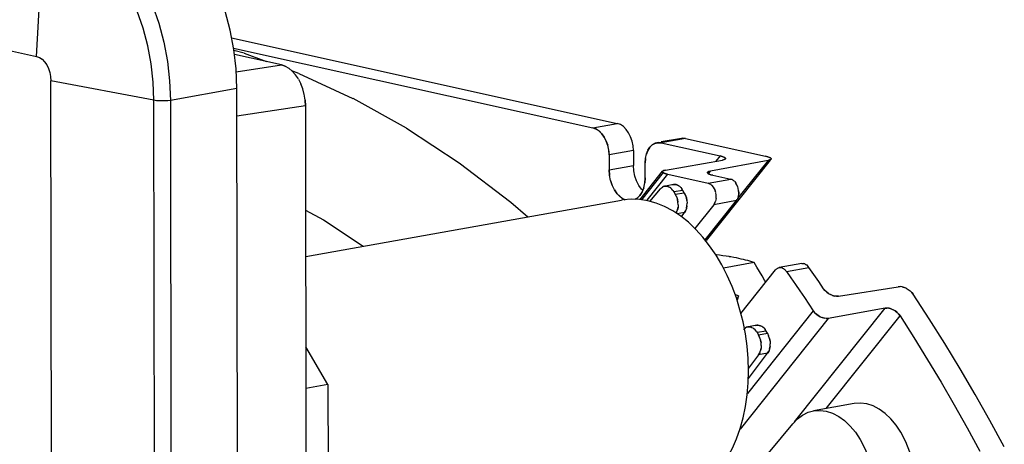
# Model space of a CAD drawing. Header units: inches. Extents: x 0 to 56.7, y 0 to 36.7.
# Tile 28 of 29: x 46.8 to 50, y 20.2 to 21.6. Entities that reach past the tile are written whole.
import ezdxf

# ---------------------------------------------------------------- set-up
doc = ezdxf.new("R2010")
doc.units = ezdxf.units.IN
doc.header["$LTSCALE"] = 3.116667
doc.header["$MEASUREMENT"] = 0
doc.layers.get('0').update_dxf_attribs({"linetype": 'CONTINUOUS'})

msp = doc.modelspace()

# ---------------------------------------------------------------- linework, layer by layer
at = {"color": 6, "linetype": 'Continuous'}
for p, q in [((39.11, 23.2048), (46.8628, 21.487)), ((46.8628, 21.487), (46.8895, 21.9466)), ((47.4991, 21.5474), (48.7563, 21.2688)), ((47.5054, 21.5143), (48.6769, 21.2547)), ((47.6611, 21.4596), (47.5081, 21.4934)), ((47.5139, 21.4371), (47.6611, 21.4596)), ((46.9062, 21.4349), (46.9089, 21.4215)), ((46.9089, 21.4215), (46.9099, 21.4074)), ((46.9258, 9.986), (46.9099, 21.4074)), ((47.2458, 21.3439), (46.9099, 21.4074)), ((47.5161, 21.3824), (47.2993, 21.3437)), ((47.532, 9.9611), (47.5161, 21.3824)), ((47.2617, 9.9225), (47.2458, 21.3439)), ((47.2993, 21.3437), (47.3152, 9.9224)), ((47.7398, 21.3264), (47.5162, 21.2923)), ((47.7398, 21.3264), (47.7549, 10.4988)), ((48.6769, 21.2547), (48.7563, 21.2688)), ((48.9652, 21.2199), (48.8991, 21.2081)), ((48.9789, 21.2195), (48.8996, 21.2054)), ((48.9789, 21.2195), (49.24, 21.1617)), ((48.8996, 21.2054), (49.0914, 21.1629)), ((48.8088, 21.1801), (48.7294, 21.1659)), ((48.7294, 21.1659), (48.7295, 21.1177)), ((48.8088, 21.1801), (48.8088, 21.1318)), ((49.0914, 21.1629), (49.0776, 21.1456)), ((48.7295, 21.1177), (48.8088, 21.1318)), ((48.8473, 21.0916), (48.8473, 21.1398)), ((48.9138, 21.1164), (49.099, 21.1494)), ((49.2553, 21.1494), (49.0463, 20.8872)), ((49.2481, 21.1483), (49.0603, 21.1131)), ((49.2481, 21.1483), (49.1488, 21.0238)), ((48.8308, 21.0207), (48.9041, 21.1127)), ((48.8368, 21.0197), (48.9073, 21.1082)), ((48.854, 21.0183), (48.9215, 21.1029)), ((48.9215, 21.1029), (49.0527, 21.0739)), ((49.0536, 21.1048), (49.0603, 21.1131)), ((49.0684, 21.0998), (49.1262, 21.087)), ((48.9399, 21.0693), (48.9185, 21.0655)), ((49.0527, 21.0739), (49.1262, 21.087)), ((48.8392, 21.0498), (48.8351, 21.054)), ((48.8629, 21.0147), (48.8969, 21.0557)), ((48.9704, 21.0506), (48.941, 21.0454)), ((48.941, 21.0454), (48.9455, 21.0378)), ((48.9455, 21.0378), (48.9749, 21.043)), ((48.9749, 21.043), (48.9704, 21.0506)), ((49.0713, 21.0039), (49.0095, 20.9264)), ((49.0433, 20.8896), (49.1448, 21.017)), ((49.1448, 21.017), (49.0713, 21.0039)), ((48.9753, 20.978), (48.952, 20.9739)), ((48.9652, 20.9648), (48.9753, 20.978)), ((49.3576, 20.812), (49.2841, 20.7989)), ((49.1594, 20.6498), (49.2725, 20.7915)), ((49.3063, 20.788), (49.3076, 20.7863)), ((49.3076, 20.7863), (49.3811, 20.7995)), ((49.3971, 20.7765), (49.3811, 20.7995)), ((49.4131, 20.7534), (49.3971, 20.7765)), ((49.429, 20.7302), (49.4131, 20.7534)), ((49.4779, 20.7058), (49.6723, 20.7366)), ((49.3662, 20.7014), (49.3951, 20.6583)), ((49.3951, 20.6583), (49.1805, 20.3891)), ((49.3342, 20.2964), (49.6294, 20.6667)), ((49.4374, 20.3396), (49.6784, 20.6418)), ((49.6294, 20.6667), (49.4442, 20.6336)), ((49.4442, 20.6336), (49.1565, 20.2728)), ((49.2109, 20.611), (49.1894, 20.6072)), ((49.2413, 20.5923), (49.2119, 20.5871)), ((49.2119, 20.5871), (49.2164, 20.5795)), ((49.2164, 20.5795), (49.2458, 20.5848)), ((49.2458, 20.5848), (49.2413, 20.5923)), ((47.813, 20.4177), (47.7409, 20.5403)), ((49.1837, 20.4379), (49.2463, 20.5198)), ((49.2169, 20.5145), (49.184, 20.4716)), ((49.2463, 20.5198), (49.2169, 20.5145)), ((47.813, 20.4177), (47.7411, 20.4049)), ((47.813, 20.4177), (47.8255, 11.4479)), ((49.5286, 20.3559), (49.3963, 20.3323)), ((49.3786, 20.3274), (49.3963, 20.3323)), ((49.0445, 19.9488), (49.3284, 20.2904)), ((49.697, 20.231), (49.681, 20.2624))]:
    msp.add_line(p, q, dxfattribs=at)
at = {"color": 7, "linetype": 'Continuous'}
for p, q in [((47.54, 21.4971), (47.5067, 21.5062)), ((47.5396, 21.4972), (47.613, 21.4702)), ((47.6734, 21.4554), (47.6611, 21.4596)), ((47.6611, 21.4596), (47.6738, 21.4551)), ((47.6734, 21.4554), (47.6858, 21.4482)), ((47.6967, 21.439), (47.6856, 21.4483)), ((47.6858, 21.4482), (47.6969, 21.4388)), ((47.7179, 21.4317), (47.6957, 21.4399)), ((47.7073, 21.4272), (47.6969, 21.4388)), ((47.7167, 21.4134), (47.7074, 21.4271)), ((47.7167, 21.4133), (47.7246, 21.398)), ((47.7178, 21.4317), (47.8947, 21.3501)), ((47.7311, 21.3809), (47.7246, 21.398)), ((47.7359, 21.3631), (47.731, 21.3814)), ((48.0695, 21.2528), (47.8948, 21.3501)), ((47.7386, 21.3454), (47.7398, 21.3264)), ((48.6871, 21.2509), (48.6769, 21.2547)), ((48.6769, 21.2547), (48.6878, 21.2504)), ((48.6871, 21.2509), (48.6973, 21.2441)), ((48.706, 21.2352), (48.697, 21.2444)), ((48.6976, 21.2439), (48.7061, 21.2351)), ((48.714, 21.2239), (48.7061, 21.2351)), ((48.7064, 21.2349), (48.714, 21.2239)), ((48.714, 21.2239), (48.7203, 21.2113)), ((48.7205, 21.2107), (48.7141, 21.2237)), ((48.7203, 21.2113), (48.7251, 21.1973)), ((48.7254, 21.1963), (48.7205, 21.2107)), ((48.8625, 21.191), (48.8561, 21.1807)), ((48.8562, 21.1812), (48.8625, 21.1909)), ((48.8625, 21.1909), (48.8701, 21.1986)), ((48.8705, 21.1988), (48.8627, 21.1911)), ((48.8701, 21.1986), (48.8789, 21.2037)), ((48.8795, 21.2039), (48.8705, 21.1988)), ((48.8789, 21.2037), (48.8887, 21.2059)), ((48.8858, 21.2057), (48.8795, 21.2039)), ((48.8887, 21.2059), (48.8996, 21.2054)), ((48.7281, 21.1822), (48.7294, 21.1659)), ((48.8473, 21.1398), (48.8485, 21.1555)), ((48.8483, 21.1546), (48.8473, 21.1398)), ((48.8483, 21.1546), (48.8515, 21.1693)), ((48.8561, 21.1807), (48.8512, 21.1684)), ((48.8515, 21.1693), (48.8561, 21.1808)), ((49.0914, 21.1629), (49.0984, 21.1611)), ((49.0983, 21.161), (49.0914, 21.1629)), ((49.1036, 21.1592), (49.0983, 21.161)), ((49.1071, 21.1574), (49.1036, 21.1592)), ((49.1089, 21.1555), (49.1072, 21.1573)), ((49.1072, 21.1573), (49.109, 21.1555)), ((49.1092, 21.1538), (49.109, 21.1555)), ((49.109, 21.1554), (49.1091, 21.1537)), ((49.2469, 21.16), (49.24, 21.1617)), ((49.1076, 21.1522), (49.1091, 21.1537)), ((49.1088, 21.1531), (49.1076, 21.1522)), ((49.1091, 21.1536), (49.1088, 21.1531)), ((49.2529, 21.1495), (49.2481, 21.1483)), ((49.2561, 21.1509), (49.2529, 21.1495)), ((49.2563, 21.151), (49.2574, 21.1519)), ((48.7295, 21.1177), (48.7309, 21.0994)), ((48.846, 21.0739), (48.8473, 21.0916)), ((48.8473, 21.0916), (48.8462, 21.0749)), ((48.9041, 21.1127), (48.9036, 21.1116)), ((48.9036, 21.1116), (48.9039, 21.1103)), ((48.9039, 21.1103), (48.9037, 21.1116)), ((48.9044, 21.1097), (48.9039, 21.1103)), ((48.9055, 21.1138), (48.9041, 21.1127)), ((48.9069, 21.1078), (48.9081, 21.1071)), ((48.9095, 21.1065), (48.9111, 21.1059)), ((48.9104, 21.1156), (48.9138, 21.1164)), ((48.919, 21.1035), (48.9168, 21.1041)), ((48.9191, 21.1035), (48.9215, 21.1029)), ((49.0506, 21.1087), (49.0509, 21.1071)), ((49.0507, 21.1089), (49.051, 21.1095)), ((49.0508, 21.1071), (49.0507, 21.1088)), ((49.0563, 21.1034), (49.0615, 21.1016)), ((49.0615, 21.1016), (49.0684, 21.0998)), ((49.0684, 21.0998), (49.0615, 21.1015)), ((48.7395, 21.0672), (48.734, 21.0835)), ((48.7343, 21.0824), (48.7397, 21.0666)), ((48.7468, 21.0525), (48.7395, 21.0671)), ((48.8372, 21.045), (48.8426, 21.0584)), ((48.8429, 21.0593), (48.8375, 21.0455)), ((48.8426, 21.0584), (48.8462, 21.0749)), ((48.9, 21.0588), (48.8969, 21.0557)), ((48.9001, 21.0589), (48.9034, 21.0613)), ((48.907, 21.0631), (48.9034, 21.0613)), ((48.9105, 21.0641), (48.907, 21.0631)), ((48.907, 21.0631), (48.9107, 21.0641)), ((48.9147, 21.0644), (48.9105, 21.0641)), ((48.9108, 21.0641), (48.9147, 21.0643)), ((48.9188, 21.0638), (48.9147, 21.0644)), ((48.9147, 21.0643), (48.9188, 21.0638)), ((48.9229, 21.0625), (48.9188, 21.0638)), ((48.9308, 21.0577), (48.9269, 21.0604)), ((48.9364, 21.0683), (48.9399, 21.0693)), ((48.9399, 21.0693), (48.9441, 21.0696)), ((48.9481, 21.0691), (48.9441, 21.0696)), ((48.9441, 21.0696), (48.9481, 21.0691)), ((48.9481, 21.0691), (48.9522, 21.0678)), ((48.9602, 21.0629), (48.9563, 21.0657)), ((48.9639, 21.0594), (48.9602, 21.0629)), ((48.9639, 21.0594), (48.9673, 21.0553)), ((49.055, 21.0732), (49.0527, 21.0739)), ((49.055, 21.0732), (49.0573, 21.0723)), ((49.0695, 21.0612), (49.0657, 21.0659)), ((49.1392, 21.079), (49.143, 21.0743)), ((49.1508, 21.0563), (49.1489, 21.0628)), ((48.7558, 21.0397), (48.7468, 21.0525)), ((48.7468, 21.0525), (48.7554, 21.0401)), ((48.7554, 21.0401), (48.7653, 21.03)), ((48.766, 21.0294), (48.7558, 21.0397)), ((48.7653, 21.03), (48.777, 21.022)), ((48.8302, 21.034), (48.8213, 21.0252)), ((48.8216, 21.0254), (48.8302, 21.034)), ((48.8375, 21.0455), (48.8302, 21.034)), ((48.8302, 21.034), (48.8372, 21.045)), ((48.9345, 21.0542), (48.9308, 21.0577)), ((48.9379, 21.05), (48.9345, 21.0542)), ((48.9378, 21.0501), (48.941, 21.0454)), ((48.9494, 21.03), (48.9455, 21.0378)), ((48.9455, 21.0378), (48.9495, 21.0294)), ((48.9704, 21.0506), (48.9672, 21.0554)), ((48.9749, 21.043), (48.9788, 21.0352)), ((48.9788, 21.0352), (48.9817, 21.0267)), ((48.9835, 21.0174), (48.9818, 21.0261)), ((49.0728, 21.0556), (49.0754, 21.0495)), ((49.0774, 21.0431), (49.0754, 21.0495)), ((49.0788, 21.0245), (49.079, 21.0295)), ((49.1505, 21.0282), (49.149, 21.0241)), ((49.152, 21.0494), (49.1525, 21.0426)), ((49.1525, 21.0426), (49.1522, 21.0376)), ((47.7405, 20.8351), (48.7705, 21.0188)), ((48.7763, 21.0226), (48.7824, 21.0202)), ((48.7821, 21.0202), (48.777, 21.022)), ((48.8213, 21.0252), (48.8147, 21.0215)), ((48.8149, 21.0215), (48.8213, 21.0252)), ((48.8835, 21.0089), (48.8563, 21.0166)), ((48.9541, 21.0125), (48.9523, 21.0212)), ((48.9525, 20.9863), (48.9542, 20.9946)), ((48.9543, 20.9949), (48.9527, 20.9868)), ((48.9547, 21.0034), (48.9541, 21.0124)), ((48.9547, 21.0034), (48.9543, 20.9949)), ((48.982, 20.9921), (48.9836, 20.9999)), ((48.9836, 20.9998), (48.982, 20.9918)), ((48.9836, 21.0001), (48.9841, 21.0086)), ((49.0736, 21.0073), (49.0713, 21.0039)), ((49.0781, 21.0197), (49.077, 21.0151)), ((49.0787, 21.0244), (49.0781, 21.0197)), ((49.1448, 21.017), (49.1471, 21.0204)), ((49.149, 21.0241), (49.1471, 21.0203)), ((48.963, 20.9666), (48.937, 20.9838)), ((48.9499, 20.9795), (48.9481, 20.9765)), ((48.9883, 20.9464), (48.963, 20.9666)), ((48.9753, 20.978), (48.9793, 20.9847)), ((49.1262, 20.8337), (49.1252, 20.8339)), ((49.2021, 20.8153), (49.1025, 20.7975)), ((49.3576, 20.812), (49.3611, 20.8123)), ((49.3611, 20.8123), (49.3645, 20.8118)), ((49.3675, 20.8109), (49.3645, 20.8118)), ((49.2995, 20.7948), (49.2981, 20.7957)), ((49.1398, 20.7127), (49.1516, 20.7064)), ((49.1516, 20.7064), (49.1457, 20.6964)), ((49.1516, 20.7064), (49.1467, 20.6931)), ((49.429, 20.7302), (49.4338, 20.7243)), ((49.4449, 20.7148), (49.439, 20.7192)), ((49.4392, 20.7191), (49.445, 20.7147)), ((49.4451, 20.7146), (49.4515, 20.711)), ((49.4584, 20.7081), (49.4515, 20.711)), ((49.4581, 20.7082), (49.4649, 20.7063)), ((49.4652, 20.7062), (49.4584, 20.7081)), ((49.4714, 20.7055), (49.4779, 20.7058)), ((49.6723, 20.7366), (49.6788, 20.7369)), ((49.6918, 20.7344), (49.6853, 20.7361)), ((49.6854, 20.7361), (49.692, 20.7343)), ((49.6987, 20.7314), (49.692, 20.7343)), ((49.6987, 20.7314), (49.7051, 20.7277)), ((49.7051, 20.7277), (49.711, 20.7232)), ((49.7163, 20.718), (49.721, 20.7121)), ((49.3999, 20.6522), (49.3951, 20.6583)), ((49.4049, 20.6473), (49.411, 20.6426)), ((49.4114, 20.6424), (49.4053, 20.6469)), ((49.411, 20.6426), (49.4177, 20.6387)), ((49.4178, 20.6387), (49.4114, 20.6424)), ((49.6294, 20.6667), (49.6355, 20.6671)), ((49.636, 20.667), (49.6294, 20.6667)), ((49.6421, 20.6664), (49.649, 20.6645)), ((49.649, 20.6645), (49.6559, 20.6616)), ((49.6624, 20.6578), (49.656, 20.6616)), ((49.6683, 20.6533), (49.6625, 20.6577)), ((49.6626, 20.6577), (49.6685, 20.6531)), ((49.6784, 20.6418), (49.6737, 20.6479)), ((49.1741, 20.5829), (49.1663, 20.6226)), ((49.2073, 20.6101), (49.2109, 20.611)), ((49.2109, 20.611), (49.2151, 20.6113)), ((49.2191, 20.6108), (49.215, 20.6113)), ((49.2151, 20.6113), (49.2191, 20.6108)), ((49.2191, 20.6108), (49.2232, 20.6095)), ((49.4177, 20.6387), (49.4245, 20.6358)), ((49.4312, 20.634), (49.4245, 20.6358)), ((49.4246, 20.6358), (49.4314, 20.6339)), ((49.4381, 20.6332), (49.4442, 20.6336)), ((49.1709, 20.6006), (49.1679, 20.5974)), ((49.171, 20.6006), (49.1743, 20.6031)), ((49.1779, 20.6048), (49.1743, 20.6031)), ((49.1815, 20.6058), (49.1779, 20.6048)), ((49.1779, 20.6048), (49.1816, 20.6058)), ((49.1857, 20.6061), (49.1815, 20.6058)), ((49.1817, 20.6058), (49.1856, 20.6061)), ((49.1856, 20.6061), (49.1897, 20.6056)), ((49.1897, 20.6056), (49.1857, 20.6061)), ((49.1938, 20.6043), (49.1897, 20.6056)), ((49.2017, 20.5994), (49.1979, 20.6022)), ((49.2054, 20.5959), (49.2017, 20.5994)), ((49.2089, 20.5918), (49.2054, 20.5959)), ((49.2088, 20.5918), (49.2119, 20.5871)), ((49.2203, 20.5717), (49.2164, 20.5795)), ((49.2164, 20.5795), (49.2205, 20.5712)), ((49.2311, 20.6046), (49.2273, 20.6074)), ((49.2348, 20.6012), (49.2311, 20.6046)), ((49.2348, 20.6012), (49.2382, 20.597)), ((49.2413, 20.5923), (49.2382, 20.5971)), ((49.2458, 20.5848), (49.2497, 20.577)), ((49.2499, 20.5764), (49.2458, 20.5848)), ((49.225, 20.5542), (49.2233, 20.5629)), ((49.2257, 20.5451), (49.225, 20.5541)), ((49.2257, 20.5452), (49.2252, 20.5366)), ((49.2546, 20.5419), (49.2551, 20.5504)), ((49.2208, 20.5212), (49.2169, 20.5145)), ((49.2235, 20.5281), (49.2252, 20.5363)), ((49.2252, 20.5366), (49.2236, 20.5286)), ((49.2463, 20.5198), (49.2502, 20.5265)), ((49.2545, 20.5416), (49.2529, 20.5336)), ((49.253, 20.5338), (49.2546, 20.5416))]:
    msp.add_line(p, q, dxfattribs=at)
at = {"color": 6, "linetype": 'Continuous'}
for points in [[(47.5161, 21.3824), (47.5135, 21.4464), (47.5063, 21.5096), (47.4943, 21.5726), (47.4779, 21.6341), (47.4573, 21.6934), (47.4326, 21.7498), (47.4043, 21.8026), (47.3726, 21.8513), (47.3379, 21.8952), (47.3007, 21.9338), (47.2614, 21.9665), (47.2204, 21.9931), (47.1786, 22.0128), (47.1355, 22.026)], [(47.2256, 21.5213), (47.2103, 21.579), (47.1909, 21.6347), (47.1678, 21.6877), (47.1412, 21.7374), (47.1114, 21.7832), (47.0788, 21.8244), (47.0438, 21.8605), (47.007, 21.8912), (46.9686, 21.9159), (46.9293, 21.9345), (46.8895, 21.9466)], [(47.0836, 21.8955), (47.1209, 21.8568), (47.1557, 21.8128), (47.1875, 21.764), (47.2159, 21.7109), (47.2406, 21.6543), (47.2613, 21.5948), (47.2777, 21.5332), (47.2896, 21.4703), (47.2968, 21.4069), (47.2993, 21.3437)], [(47.2458, 21.3439), (47.2435, 21.403), (47.2368, 21.4624), (47.2256, 21.5213)], [(46.8628, 21.487), (46.8723, 21.4834), (46.881, 21.4776), (46.889, 21.4695), (46.8961, 21.4594), (46.9019, 21.4477), (46.9062, 21.4349)], [(47.2993, 21.3437), (47.2912, 21.3426), (47.2821, 21.3419), (47.2724, 21.3417), (47.2627, 21.342), (47.2537, 21.3427), (47.2458, 21.3439)], [(48.8088, 21.1801), (48.8076, 21.1958), (48.8047, 21.2107), (48.7998, 21.225), (48.7934, 21.238), (48.7855, 21.2493), (48.7765, 21.2584), (48.7668, 21.2648), (48.7563, 21.2688)], [(48.9789, 21.2195), (48.9684, 21.2202), (48.9652, 21.2198)], [(48.8351, 21.054), (48.8262, 21.0666), (48.8189, 21.0812), (48.8135, 21.0973), (48.8101, 21.1141), (48.8088, 21.1318)], [(49.1392, 21.079), (49.1372, 21.081), (49.1351, 21.0827), (49.1329, 21.0842), (49.1307, 21.0854), (49.1285, 21.0863), (49.1262, 21.087)], [(49.2725, 20.7915), (49.2736, 20.7928), (49.2748, 20.794), (49.276, 20.7951), (49.2773, 20.7961), (49.2787, 20.7969), (49.2801, 20.7976)], [(49.2801, 20.7976), (49.2818, 20.7983), (49.2836, 20.7988), (49.2841, 20.7989)], [(49.2841, 20.7989), (49.2854, 20.7991), (49.2872, 20.7992), (49.2891, 20.799), (49.291, 20.7987)], [(49.2995, 20.7948), (49.3009, 20.7936), (49.3023, 20.7924), (49.3037, 20.791), (49.3051, 20.7896), (49.3063, 20.788)], [(49.3076, 20.7863), (49.3223, 20.7653), (49.337, 20.7441), (49.3516, 20.7228), (49.3662, 20.7014)], [(50.0181, 20.2155), (49.9711, 20.3013), (49.923, 20.3859), (49.8739, 20.4694), (49.8239, 20.5515), (49.7729, 20.6324), (49.721, 20.7121)], [(49.6784, 20.6418), (49.7237, 20.5708), (49.7682, 20.4989), (49.812, 20.4259), (49.855, 20.352), (49.8973, 20.2771), (49.9388, 20.2014)], [(49.5697, 20.3548), (49.5495, 20.3574), (49.5286, 20.3559)], [(49.681, 20.2624), (49.6653, 20.286), (49.6484, 20.3064), (49.6299, 20.3239), (49.6104, 20.3379), (49.5904, 20.3482), (49.5697, 20.3548)], [(49.3284, 20.2904), (49.3438, 20.3063), (49.3605, 20.3186), (49.3786, 20.3274)], [(49.3963, 20.3323), (49.4173, 20.3338), (49.4375, 20.3312)], [(49.4375, 20.3312), (49.4582, 20.3246), (49.4782, 20.3143), (49.4976, 20.3003), (49.5161, 20.2828), (49.5331, 20.2624), (49.5487, 20.2388)], [(49.5487, 20.2388), (49.5648, 20.2074), (49.5775, 20.1744), (49.5869, 20.1391), (49.5928, 20.1031), (49.5949, 20.0669), (49.5933, 20.0316), (49.5879, 19.9978), (49.579, 19.9665), (49.5667, 19.9386), (49.5511, 19.9139)], [(49.7256, 20.0552), (49.7272, 20.0905), (49.7251, 20.1267), (49.7192, 20.1627), (49.7098, 20.1979), (49.697, 20.231)]]:
    msp.add_lwpolyline(points, dxfattribs=at)
at = {"color": 7, "linetype": 'Continuous'}
for points in [[(47.7398, 21.3264), (47.7388, 21.3448), (47.7357, 21.3637)], [(48.0694, 21.2528), (48.2413, 21.14), (48.4098, 21.0123), (48.4652, 20.9643)], [(48.7294, 21.1659), (48.7284, 21.1812), (48.7251, 21.1973)], [(48.8996, 21.2054), (48.8893, 21.2061), (48.8858, 21.2057)], [(49.0984, 21.1611), (49.1037, 21.1592), (49.1072, 21.1573)], [(49.24, 21.1617), (49.2469, 21.1599), (49.2521, 21.1581), (49.2557, 21.1562)], [(49.2575, 21.1544), (49.2557, 21.1562), (49.2521, 21.1581), (49.2469, 21.16)], [(49.2575, 21.1543), (49.2577, 21.1526), (49.2561, 21.1509)], [(49.2574, 21.1519), (49.2577, 21.1526), (49.2575, 21.1544)], [(49.099, 21.1494), (49.1042, 21.1507), (49.1076, 21.1522)], [(49.1073, 21.152), (49.1039, 21.1505), (49.099, 21.1494)], [(49.2481, 21.1483), (49.253, 21.1495), (49.2563, 21.151)], [(48.7343, 21.0824), (48.7306, 21.1005), (48.7295, 21.1177)], [(48.9039, 21.1103), (48.9044, 21.1097), (48.905, 21.109), (48.9058, 21.1084)], [(48.9042, 21.1127), (48.9055, 21.1138), (48.9076, 21.1148)], [(48.9138, 21.1164), (48.9103, 21.1156), (48.9075, 21.1148), (48.9055, 21.1138)], [(48.9095, 21.1065), (48.9081, 21.1071), (48.9069, 21.1078), (48.9058, 21.1084)], [(48.9147, 21.1047), (48.9128, 21.1053), (48.9111, 21.1059), (48.9095, 21.1065)], [(48.9129, 21.1052), (48.9148, 21.1046), (48.9168, 21.1041)], [(49.0603, 21.1131), (49.0553, 21.1118), (49.052, 21.1103), (49.0507, 21.1088)], [(49.0615, 21.1015), (49.0562, 21.1034), (49.0527, 21.1053), (49.0509, 21.1071)], [(49.0509, 21.107), (49.0528, 21.1052), (49.0563, 21.1034)], [(49.051, 21.1095), (49.0523, 21.1105), (49.0555, 21.112), (49.0603, 21.1131)], [(48.9188, 21.0638), (48.9229, 21.0625), (48.9269, 21.0604)], [(48.9441, 21.0696), (48.9401, 21.0693), (48.94, 21.0693)], [(48.9563, 21.0657), (48.9523, 21.0677), (48.9481, 21.0691)], [(49.0657, 21.0659), (49.0637, 21.0679), (49.0616, 21.0696), (49.0595, 21.0711), (49.0572, 21.0723)], [(49.0754, 21.0496), (49.0728, 21.0557), (49.0696, 21.0611)], [(49.1488, 21.0629), (49.1462, 21.0689), (49.143, 21.0743)], [(48.9494, 21.03), (48.9524, 21.0209), (48.9541, 21.0124)], [(48.9818, 21.0261), (48.9789, 21.0346), (48.9749, 21.043)], [(48.9817, 21.0267), (48.9835, 21.0177), (48.9841, 21.0089)], [(49.079, 21.0295), (49.0786, 21.0363), (49.0774, 21.043)], [(49.1505, 21.0282), (49.1516, 21.0327), (49.1522, 21.0375), (49.1525, 21.0426)], [(49.1525, 21.0426), (49.152, 21.0496), (49.1508, 21.0563)], [(48.8563, 21.0166), (48.8292, 21.0209), (48.8024, 21.022), (48.776, 21.0196), (48.7705, 21.0187)], [(48.937, 20.9838), (48.9104, 20.998), (48.8835, 21.0089)], [(49.0713, 21.0039), (49.0736, 21.0072), (49.0755, 21.011), (49.077, 21.0151)], [(47.7402, 20.9865), (47.7984, 20.955), (47.9284, 20.8686)], [(48.9482, 20.9764), (48.9497, 20.979), (48.9527, 20.9868)], [(48.982, 20.9918), (48.9791, 20.9842), (48.9753, 20.978)], [(49.1663, 20.6226), (49.1564, 20.6618), (49.1445, 20.7001), (49.1307, 20.7373), (49.1149, 20.7732), (49.0974, 20.8075), (49.0782, 20.8399), (49.0575, 20.8703), (49.0356, 20.8981), (49.0126, 20.9235), (48.9883, 20.9464)], [(49.1209, 20.8346), (49.1109, 20.8362), (49.1006, 20.8377), (49.0901, 20.8392), (49.0793, 20.8405), (49.0776, 20.8407)], [(49.1252, 20.8339), (49.122, 20.8344), (49.1209, 20.8346)], [(49.2021, 20.8153), (49.1953, 20.8175), (49.1885, 20.8195), (49.1817, 20.8215), (49.1747, 20.8234), (49.1676, 20.8252), (49.1602, 20.8269), (49.1525, 20.8286), (49.1445, 20.8303), (49.1361, 20.8319), (49.1262, 20.8337)], [(49.2404, 20.7513), (49.2367, 20.7581), (49.2288, 20.7721), (49.2205, 20.7862), (49.2116, 20.8006), (49.2021, 20.8153)], [(49.3645, 20.8118), (49.3675, 20.8109), (49.3704, 20.8095), (49.3733, 20.8076)], [(49.3811, 20.7995), (49.3786, 20.8026), (49.376, 20.8053), (49.3733, 20.8076)], [(49.2939, 20.7978), (49.2924, 20.7983), (49.291, 20.7987)], [(49.2938, 20.7979), (49.2952, 20.7973), (49.2967, 20.7965), (49.2981, 20.7957), (49.2995, 20.7948)], [(49.685, 20.7362), (49.6784, 20.737), (49.6723, 20.7366)], [(49.439, 20.7192), (49.4335, 20.7246), (49.429, 20.7302)], [(49.4779, 20.7058), (49.4718, 20.7054), (49.4652, 20.7062)], [(49.721, 20.7121), (49.7166, 20.7177), (49.7113, 20.723)], [(49.3951, 20.6583), (49.3995, 20.6526), (49.4053, 20.6469)], [(49.6493, 20.6644), (49.6426, 20.6663), (49.6355, 20.6671)], [(49.6685, 20.6531), (49.674, 20.6476), (49.6784, 20.6418)], [(49.215, 20.6113), (49.2111, 20.6111), (49.211, 20.611)], [(49.2273, 20.6074), (49.2233, 20.6095), (49.2191, 20.6108)], [(49.4442, 20.6336), (49.4377, 20.6333), (49.4314, 20.6339)], [(48.9433, 20.0498), (48.9638, 20.0545), (48.9891, 20.0635), (49.0134, 20.0756), (49.0365, 20.0907), (49.0584, 20.1089), (49.0791, 20.1302), (49.0983, 20.1544), (49.1159, 20.1811), (49.1316, 20.2102), (49.1454, 20.2416), (49.1573, 20.2749), (49.167, 20.31), (49.1746, 20.3465), (49.1801, 20.3843), (49.1833, 20.4231), (49.1843, 20.4626), (49.1831, 20.5026), (49.1797, 20.5428), (49.1741, 20.5829)], [(49.1897, 20.6056), (49.1939, 20.6042), (49.1979, 20.6022)], [(49.2545, 20.5591), (49.2528, 20.5679), (49.2497, 20.577)], [(49.2203, 20.5717), (49.2234, 20.5626), (49.225, 20.5541)], [(49.2526, 20.5684), (49.2544, 20.5595), (49.2551, 20.5506)], [(49.2169, 20.5145), (49.2207, 20.5207), (49.2236, 20.5286)], [(49.2529, 20.5336), (49.2501, 20.526), (49.2463, 20.5198)]]:
    msp.add_lwpolyline(points, dxfattribs=at)

doc.saveas('drawing.dxf')
